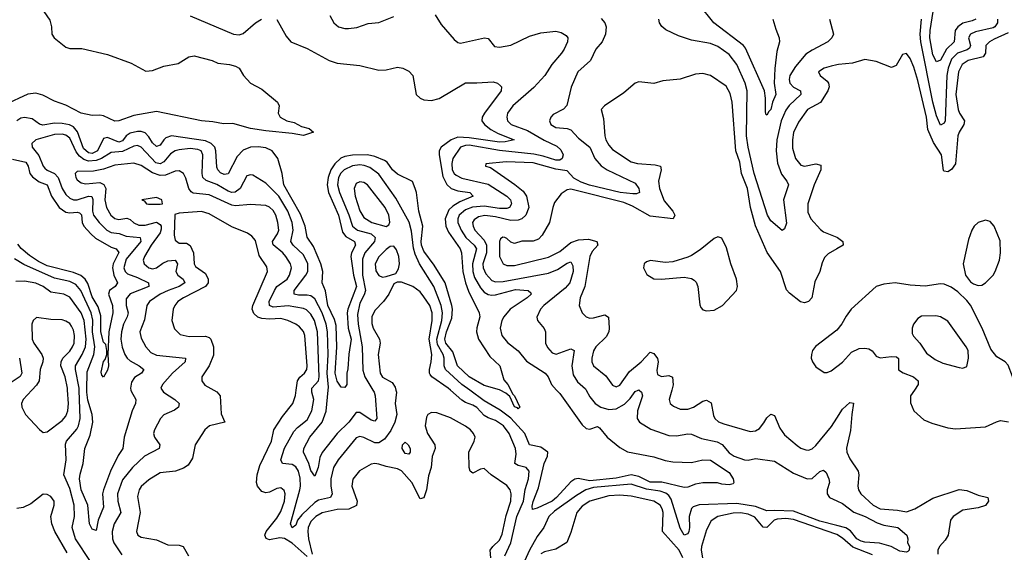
# Model space of a CAD drawing. Header units: inches. Extents: x 1552611 to 1694776, y 811966 to 917215.
# Tile 64 of 256: x 1575665 to 1580889, y 859139 to 861967. Entities that reach past the tile are written whole.
import ezdxf

# ---------------------------------------------------------------- set-up
doc = ezdxf.new("R2010")
doc.units = ezdxf.units.IN
doc.header["$MEASUREMENT"] = 0
for name, color, linetype in [('B5875', 7, 'Continuous'), ('B5876', 7, 'Continuous'), ('B5885', 7, 'Continuous'), ('B5886', 7, 'Continuous')]:
    doc.layers.add(name, color=color, linetype=linetype)

msp = doc.modelspace()

# ---------------------------------------------------------------- linework, layer by layer
at = {"layer": 'B5875', "color": 5}
for points, elevation in [([(1575729.5, 860000), (1575682.3, 859950), (1575674.3, 859930), (1575675.6, 859910), (1575696, 859870), (1575770, 859792), (1575790, 859774.4), (1575810, 859778.7), (1575890, 859839.8), (1575910, 859862.7), (1575920.3, 859890), (1575923, 859930), (1575918.7, 860000)], 880), ([(1576039.7, 859090), (1575959.9, 859210), (1575943.4, 859270), (1575955, 859330), (1575953.4, 859390), (1575930, 859477.2), (1575898.7, 859550), (1575912.1, 859630), (1575907.1, 859712.9), (1575913.4, 859730), (1575967.6, 859792.4), (1575976.7, 859810), (1575985.3, 859850), (1575980.2, 860000)], 860), ([(1576254.5, 860000), (1576255.3, 859995.3), (1576281.1, 859950), (1576279, 859930), (1576260.7, 859890), (1576219.1, 859750), (1576211.9, 859690), (1576186.3, 859653.7), (1576146.3, 859570), (1576108.8, 859470), (1576103.5, 859450), (1576110, 859379), (1576081.2, 859310), (1576070, 859255.1), (1576050, 859262), (1576034.2, 859290), (1576026, 859390), (1575990.7, 859470), (1575982.7, 859530), (1575985.3, 859554.7), (1576002, 859610), (1576010.4, 859690), (1576038.8, 859761.2), (1576052.7, 859830), (1576049.2, 859870.8), (1576026.9, 859946.9), (1576020.9, 859990), (1576021.1, 860000)], 840), ([(1576420.7, 860000), (1576427.2, 859990), (1576488.3, 859950), (1576510.1, 859930.1), (1576507.5, 859910), (1576486.7, 859893.3), (1576430.1, 859869.9), (1576412.6, 859850), (1576380.7, 859790), (1576374.2, 859770), (1576379.7, 859750), (1576408.2, 859710), (1576404, 859690), (1576327.3, 859650), (1576264.1, 859590), (1576210, 859523.7), (1576183.7, 859450), (1576185.9, 859410), (1576201.8, 859350), (1576166, 859290), (1576155.5, 859250), (1576157.8, 859210), (1576164.3, 859190), (1576205.9, 859125.9)], 860), ([(1576694.7, 860000), (1576711.1, 859991.1), (1576727.9, 859970), (1576733.9, 859873.9), (1576752.7, 859830), (1576671, 859810), (1576647.7, 859790), (1576594.9, 859710), (1576581.7, 859638.3), (1576558.1, 859601.9), (1576533.9, 859586.1), (1576490.7, 859569.3), (1576410, 859560.9), (1576350, 859523.2), (1576310, 859488.6), (1576298.3, 859470), (1576290, 859435.3), (1576304.6, 859350), (1576285.2, 859250), (1576292.4, 859230), (1576310, 859220.2), (1576390, 859204.6), (1576450, 859178.8), (1576510, 859177.3), (1576531.4, 859170), (1576560, 859120)], 880), ([(1577190, 859116.9), (1577110, 859187.9), (1577070, 859212.9), (1577044.7, 859215.3), (1576990, 859205.9), (1576972.3, 859212.3), (1576964.8, 859230), (1576971.9, 859250), (1577030, 859321.1), (1577050, 859356.1), (1577069.3, 859410), (1577072.7, 859450), (1577068.1, 859468.1), (1577050, 859481.4), (1577030, 859478), (1576990, 859458.2), (1576970, 859455), (1576950, 859462.2), (1576926.8, 859490), (1576921.6, 859510), (1576924.6, 859550), (1576939.4, 859600.6), (1577001.5, 859730), (1577013, 859790), (1577059.2, 859860.8), (1577113.7, 859930), (1577128.3, 859971.7), (1577132.1, 860000)], 880), ([(1577660.9, 860000), (1577663.6, 859990), (1577657.9, 859930), (1577666.1, 859870), (1577654.9, 859830), (1577633.5, 859786.5), (1577599.9, 859740.1), (1577570, 859720.9), (1577550, 859720.1), (1577490, 859749.3), (1577470, 859753.7), (1577450, 859747.1), (1577354.2, 859630), (1577330.1, 859590), (1577315.9, 859530), (1577314.8, 859490), (1577323.1, 859450), (1577314.7, 859430), (1577250, 859415.5), (1577230, 859403.8), (1577161.5, 859338.5), (1577139.5, 859310), (1577130, 859283), (1577110, 859269.2), (1577102, 859290), (1577151.2, 859470), (1577155.2, 859490), (1577153.5, 859533.5), (1577143.8, 859570), (1577130, 859593.6), (1577110, 859605.3), (1577059.7, 859610), (1577049.9, 859630), (1577070, 859692.9), (1577120.2, 859779.8), (1577138.7, 859801.3), (1577190, 859841.7), (1577215.3, 859890), (1577224.6, 859950), (1577215.3, 859990), (1577215.5, 860000)], 860), ([(1577538.9, 860000), (1577545, 859990), (1577550.6, 859970), (1577558.9, 859850), (1577550, 859835.4), (1577530, 859841), (1577470, 859882.3), (1577450, 859882.2), (1577410.6, 859830), (1577350.1, 859770), (1577270.1, 859669.9), (1577257.9, 859642.1), (1577248.8, 859590), (1577230, 859542.9), (1577210, 859572.8), (1577199.7, 859610), (1577171.5, 859670), (1577172.2, 859690), (1577204.7, 859750), (1577269.1, 859830), (1577291.6, 859888.4), (1577302.4, 860000)], 840), ([(1578238.8, 859121.2), (1578271.4, 859188.6), (1578302.9, 859330), (1578338.3, 859410), (1578347.2, 859472.8), (1578364.2, 859530), (1578369, 859570), (1578353, 859590), (1578310, 859600.5), (1578292.3, 859610), (1578299.7, 859660.3), (1578295, 859690), (1578261.8, 859770), (1578231.6, 859810), (1578190, 859839.7), (1578150, 859853.5), (1578130, 859865.6), (1578090, 859907.3), (1578070, 859920.9), (1578030, 859934.2), (1578010, 859946.1), (1577950.1, 860000)], 860), ([(1578513.5, 860000), (1578530, 859981.7), (1578650, 859815.3), (1578670, 859796.9), (1578690, 859792.7), (1578730, 859806.5), (1578740.7, 859800.7), (1578781.6, 859750), (1578850, 859696.2), (1578890, 859673.1), (1579030, 859646), (1579090, 859626.9), (1579130, 859620.2), (1579230, 859616.5), (1579290, 859630.2), (1579330, 859628.4), (1579430, 859562.4), (1579451.3, 859530), (1579454.9, 859510), (1579450, 859502.7), (1579430, 859497.6), (1579390, 859501.3), (1579368.3, 859508.3), (1579290, 859507.2), (1579250, 859500.7), (1579210, 859485.4), (1579190, 859483.9), (1579071.8, 859511.8), (1579010, 859512), (1578950, 859541.2), (1578910, 859550.3), (1578830, 859533.3), (1578690, 859519.5), (1578628.2, 859531.8), (1578610, 859527.3), (1578590, 859513), (1578514, 859430), (1578490, 859410.8), (1578410, 859372.8), (1578386.6, 859366.6), (1578384.4, 859384.4), (1578389.2, 859409.2), (1578417.8, 859482.2), (1578448.5, 859611.5), (1578466, 859650), (1578467.7, 859670), (1578430, 859697), (1578370.3, 859710.3), (1578345.1, 859770), (1578270.9, 859850.9), (1578213.5, 859893.5), (1578130, 859943.6), (1578052.5, 860000)], 840), ([(1578270.1, 860000), (1578280.3, 859980.3), (1578290, 859970.7), (1578319.1, 859910), (1578310, 859900.9), (1578306.7, 859906.7), (1578290, 859912.3), (1578266, 859966), (1578244.5, 859984.5), (1578213.5, 860000)], 820), ([(1578671.2, 860000), (1578690, 859964.9), (1578717.8, 859930), (1578749.2, 859910), (1578790, 859897.5), (1578830, 859900.4), (1578873.9, 859926.1), (1578903.9, 859956.1), (1578930, 859992.3), (1578946.2, 860000)], 860), ([(1578952.3, 860000), (1578964.9, 859990), (1578969.2, 859970), (1578943.1, 859890), (1578941.2, 859850), (1578953.7, 859830), (1579013.8, 859793.8), (1579110, 859760.1), (1579150, 859758), (1579210, 859768.7), (1579230, 859766.7), (1579283, 859743), (1579365.5, 859725.5), (1579391.9, 859711.9), (1579430, 859666.5), (1579455.5, 859650), (1579510, 859629.5), (1579530, 859628.8), (1579570, 859637.4), (1579670, 859622.6), (1579770, 859558.6), (1579842.8, 859530), (1579870, 859531.4), (1579910, 859567.7), (1579930, 859576), (1579943.5, 859563.5), (1579958.9, 859530), (1579962.6, 859510), (1579950.2, 859470), (1579948.6, 859450), (1579962, 859430), (1580000, 859411.9)], 860), ([(1579124.7, 860000), (1579111.6, 859950), (1579117, 859930), (1579134.8, 859914.8), (1579170, 859899.7), (1579210, 859899), (1579239.7, 859910), (1579290, 859942.4), (1579310, 859947.3), (1579333.2, 859933.2), (1579345.9, 859865.9), (1579354, 859850), (1579372.3, 859832.3), (1579400.5, 859820.5), (1579541.1, 859781.1), (1579570, 859785), (1579590, 859797.4), (1579614, 859826), (1579630, 859853.8), (1579650, 859873.1), (1579670, 859864.9), (1579698.9, 859798.9), (1579723.7, 859763.7), (1579790, 859705.4), (1579810, 859692), (1579836.8, 859683.2), (1579850, 859682.3), (1579870, 859689.2), (1579890, 859706.7), (1579973.1, 859806.9), (1580000, 859850.6)], 880), ([(1578164.6, 859110), (1578161.8, 859150), (1578175, 859170), (1578210, 859204), (1578225.4, 859234.6), (1578246.2, 859333.8), (1578271.1, 859410), (1578272.8, 859450), (1578266.9, 859470), (1578250, 859494.4), (1578166.3, 859550), (1578130, 859584.2), (1578110, 859581.3), (1578070, 859559.8), (1578055.1, 859570), (1578049.8, 859590), (1578048.1, 859670), (1578077, 859730), (1578080.9, 859750), (1578073.6, 859770), (1578056.9, 859790), (1578030, 859809.6), (1577950, 859852.8), (1577879, 859879), (1577850, 859880.9), (1577830, 859871), (1577822.5, 859857.5), (1577815.6, 859810), (1577829.2, 859770), (1577867.2, 859710), (1577868.7, 859690), (1577852.6, 859647.4), (1577847.7, 859590), (1577834.4, 859545.6), (1577823.3, 859470), (1577810, 859428.4), (1577790, 859422.8), (1577744.7, 859510), (1577690, 859571.3), (1577670, 859583.1), (1577610, 859594.4), (1577570, 859608), (1577550, 859611.2), (1577530, 859607.6), (1577467.5, 859572.5), (1577432.1, 859527.9), (1577426.6, 859490), (1577455.4, 859410), (1577451.5, 859388.5), (1577411.7, 859368.3), (1577350, 859365.8), (1577270, 859349.2), (1577236.4, 859330), (1577210, 859303), (1577195.2, 859270), (1577192.8, 859250), (1577197.1, 859210), (1577216.8, 859130)], 880), ([(1580000, 859280.9), (1579910, 859303.6), (1579770, 859357.2), (1579670, 859362), (1579630, 859358.5), (1579570, 859382.5), (1579470, 859398.9), (1579270, 859391.2), (1579238.8, 859381.2), (1579228.9, 859371.1), (1579217.7, 859330), (1579219.1, 859270), (1579215.4, 859250), (1579210, 859236.4), (1579190, 859229.8), (1579170, 859267.8), (1579121.5, 859421.5), (1579110, 859440.4), (1579093.1, 859453.1), (1579064, 859464), (1578990, 859474.4), (1578910, 859500.1), (1578710, 859483), (1578668.7, 859471.3), (1578618.8, 859441.2), (1578502, 859358), (1578472.3, 859330), (1578445.4, 859270), (1578410, 859222.6), (1578370, 859149.9), (1578315, 859030)], 860), ([(1575915.8, 859135.8), (1575851.8, 859250), (1575834.8, 859290), (1575829.7, 859330), (1575847.6, 859390), (1575847.6, 859410), (1575830, 859435.1), (1575810, 859445.6), (1575790, 859447.3), (1575723.2, 859396.8), (1575682.2, 859377.8), (1575650, 859372.2)], 880), ([(1579184.2, 859110), (1579164.9, 859150), (1579075.9, 859250), (1579078.6, 859350), (1579074.2, 859370), (1579062.9, 859390), (1579030, 859411), (1578910, 859437.7), (1578850, 859441.9), (1578790, 859438.2), (1578690, 859411), (1578650, 859385), (1578621.8, 859350), (1578590, 859243.7), (1578568.7, 859191.3), (1578510, 859156.5), (1578450, 859141.1), (1578430, 859130.6)], 880), ([(1580000, 859233), (1579995.7, 859235.7), (1579770, 859313.7), (1579730, 859318.4), (1579684.2, 859315.8), (1579667.7, 859310), (1579628.5, 859271.5), (1579610, 859272.7), (1579565.3, 859325.3), (1579530, 859342.1), (1579490, 859348.4), (1579450, 859347.7), (1579370, 859328.9), (1579334.3, 859305.7), (1579310, 859258.3), (1579282.5, 859170), (1579281.4, 859150), (1579288.4, 859110)], 880)]:
    msp.add_lwpolyline(points, dxfattribs=dict(at, elevation=elevation))
at = {"layer": 'B5875', "color": 5, "elevation": 860}
msp.add_lwpolyline([(1577730, 859661), (1577710, 859664.2), (1577694.2, 859690), (1577695.6, 859710), (1577710, 859723.6), (1577726.3, 859710), (1577737.1, 859690), (1577736.9, 859670)], close=True, dxfattribs=at)
at = {"layer": 'B5876', "color": 5}
for points, elevation in [([(1579660.9, 861970), (1579676.3, 861916.3), (1579695.6, 861870), (1579696.5, 861850), (1579682.3, 861797.7), (1579671.7, 861708.3), (1579668.9, 861630), (1579676.6, 861570), (1579658.6, 861530), (1579650, 861489.7), (1579639.9, 861480.1), (1579630, 861459.5), (1579624.8, 861464.8), (1579622.2, 861482.2), (1579623, 861550), (1579616.3, 861590), (1579515.5, 861815.5), (1579505, 861830), (1579347.5, 861950), (1579267.9, 862050)], 840), ([(1575792.5, 862010), (1575825.1, 861965.1), (1575834.1, 861930), (1575835.2, 861890), (1575847, 861870), (1575910, 861821.7), (1575930, 861814.6), (1575994.3, 861814.3), (1576130, 861782.8), (1576256.1, 861736.1), (1576333.1, 861693.1), (1576370, 861696.6), (1576430, 861720.5), (1576505.3, 861734.7), (1576562.5, 861770), (1576590, 861775), (1576685.2, 861750), (1576716.5, 861736.5), (1576778.8, 861730), (1576810, 861720.2), (1576828.8, 861710), (1576851.7, 861671.7), (1576890, 861630.4), (1576950, 861599.1), (1577032, 861530), (1577042, 861510), (1577036, 861470), (1577046.8, 861450), (1577082.8, 861430), (1577121.5, 861421.5), (1577160.4, 861400.4), (1577201, 861390), (1577224, 861370), (1577170, 861351.5), (1577110, 861363.2), (1576970, 861376.5), (1576889.6, 861390), (1576796, 861416), (1576746.5, 861413.5), (1576690, 861424.6), (1576630, 861429.9), (1576390, 861479), (1576270, 861458.2), (1576190, 861430.3), (1576170, 861427.7), (1576110, 861456.5), (1576090, 861460.6), (1576050, 861458.3), (1575990, 861471), (1575910, 861513.6), (1575850, 861535.4), (1575787, 861567), (1575750, 861576.8), (1575707.7, 861572.3), (1575585.1, 861514.9)], 780), ([(1577870, 861993.1), (1577901.9, 861941.9), (1577970, 861862), (1577990, 861846.4), (1578003.1, 861843.1), (1578131.3, 861871.3), (1578150, 861866.7), (1578184.4, 861824.4), (1578210, 861821.1), (1578270, 861832.4), (1578370, 861879.8), (1578430, 861898), (1578510, 861906.7), (1578538.6, 861898.6), (1578563.8, 861883.8), (1578573.4, 861870), (1578570.9, 861850), (1578554.3, 861810), (1578540.1, 861790), (1578488.7, 861730), (1578452, 861670), (1578392.6, 861607.4), (1578281.4, 861510), (1578254, 861470), (1578248.8, 861450), (1578253.9, 861430), (1578272.2, 861410), (1578359.1, 861379.1), (1578447.2, 861327.2), (1578515.1, 861295.1), (1578535.8, 861275.8), (1578548.7, 861250), (1578543.3, 861230), (1578530, 861221.5), (1578510, 861221.2), (1578442.7, 861242.7), (1578393.1, 861253.1), (1578210, 861273.2), (1578050, 861300.8), (1578030, 861299.9), (1578003.6, 861290), (1577962.8, 861230), (1577957.1, 861202.9), (1577959.9, 861170), (1577970, 861150.2), (1577981.3, 861141.3), (1578010, 861126.4), (1578150, 861093.8), (1578249.5, 861030), (1578268.4, 861010), (1578275, 860990), (1578264.5, 860970), (1578250, 860964.7), (1578210, 860965.1), (1578130, 860976.2), (1578068.1, 860971.9), (1578030, 860958.1), (1577997.2, 860930), (1577989.3, 860910), (1577990.4, 860890), (1578007.3, 860850), (1578032.7, 860810), (1578076.4, 860770), (1578089.3, 860750), (1578066.9, 860670), (1578069.1, 860630), (1578078.2, 860598.2), (1578110, 860542.8), (1578130, 860521), (1578150, 860508.1), (1578170, 860503.8), (1578190, 860505.5), (1578294.8, 860534.8), (1578362, 860530), (1578377.2, 860517.2), (1578379.2, 860510), (1578357.1, 860490), (1578267.5, 860430), (1578233.5, 860390), (1578222.8, 860370), (1578214.2, 860330), (1578223.8, 860290), (1578252.8, 860252.8), (1578310, 860209), (1578354.7, 860154.7), (1578453, 860090), (1578469.3, 860070), (1578486.5, 860030), (1578513.5, 860000)], 840), ([(1576570, 861988.2), (1576798.8, 861890), (1576830, 861887.1), (1576850, 861894.4), (1576916.8, 861950), (1576948.2, 861970)], 820), ([(1577030, 861968.8), (1577079.2, 861879.2), (1577104.2, 861850), (1577190, 861813.7), (1577306.7, 861750), (1577350, 861736.6), (1577470, 861723.6), (1577570, 861699.7), (1577610, 861700.2), (1577670, 861715.5), (1577697.3, 861710), (1577730, 861693.1), (1577750, 861670.3), (1577769.3, 861570), (1577789.2, 861550), (1577810, 861541.3), (1577850, 861538.2), (1577890, 861549.1), (1578030, 861632.8), (1578090, 861631.3), (1578177, 861637), (1578200.7, 861630), (1578215.8, 861615.8), (1578220.5, 861610), (1578220.3, 861590), (1578131.4, 861470), (1578119.4, 861450), (1578117.7, 861430), (1578131.6, 861410), (1578164.7, 861384.7), (1578203.4, 861363.4), (1578288.2, 861330), (1578241.1, 861318.9), (1578210, 861317.6), (1578050, 861339.7), (1577990, 861342.6), (1577954.3, 861330), (1577900.8, 861290), (1577890.5, 861270), (1577890.4, 861250), (1577910, 861134.3), (1577931.6, 861091.6), (1577953.4, 861070), (1577990, 861059), (1578052.9, 861050), (1578071.6, 861030), (1578000.2, 860999.8), (1577963, 860977), (1577942.1, 860957.9), (1577922.5, 860910), (1577925.3, 860870), (1577939.7, 860839.7), (1578001.4, 860750), (1578009.7, 860730), (1578016.8, 860630), (1578029.5, 860569.5), (1578045.9, 860525.9), (1578103.5, 860410), (1578106.6, 860390), (1578089.6, 860330.4), (1578088.4, 860310), (1578100.1, 860270), (1578158.6, 860178.6), (1578211.8, 860130), (1578234.1, 860054.1), (1578254.6, 860030), (1578270.1, 860000)], 820), ([(1577311, 861990), (1577331, 861950), (1577356, 861930), (1577390, 861920.4), (1577410, 861920.4), (1577454.1, 861925.9), (1577513.9, 861946.1), (1577570, 861952), (1577650, 861984.9)], 840), ([(1578750, 861973.4), (1578770.2, 861950.2), (1578776.9, 861930), (1578772.4, 861890), (1578755.8, 861850), (1578721.1, 861810), (1578694.4, 861750), (1578626.5, 861690), (1578591.3, 861608.7), (1578568.1, 861511.9), (1578550, 861491.6), (1578495.8, 861464.2), (1578482.3, 861450), (1578475.5, 861430), (1578483.9, 861410), (1578510, 861394.4), (1578570.2, 861390.2), (1578590, 861383.1), (1578630, 861337.6), (1578690, 861290.3), (1578716.1, 861230), (1578750.5, 861190.5), (1578781.8, 861170), (1578930, 861098.4), (1578950, 861070.4), (1578953.1, 861050), (1578937.1, 861042.9), (1578917.4, 861042.6), (1578851.8, 861050), (1578688.7, 861088.7), (1578644.2, 861104.2), (1578605.4, 861125.4), (1578570, 861164.8), (1578510, 861172.7), (1578390, 861207.4), (1578246.7, 861213.3), (1578138, 861202), (1578136, 861190), (1578162.4, 861182.4), (1578292.1, 861092.1), (1578336.4, 861056.4), (1578353.5, 861030), (1578365.9, 860970), (1578351, 860929), (1578330, 860910.4), (1578310, 860902.2), (1578270, 860900.4), (1578190, 860920.9), (1578132.8, 860927.2), (1578099.3, 860920.7), (1578075.5, 860904.5), (1578068.3, 860890), (1578070.1, 860870), (1578079.7, 860850), (1578130, 860797), (1578142.6, 860770), (1578141.4, 860730), (1578122.2, 860670), (1578123.2, 860650), (1578137.5, 860617.5), (1578170, 860582.7), (1578190, 860575.9), (1578230, 860577.8), (1578470, 860621.1), (1578518.8, 860641.2), (1578570, 860674.6), (1578590, 860680.8), (1578600, 860660), (1578601.5, 860630), (1578584, 860570), (1578559.1, 860540.9), (1578445.6, 860450), (1578428.8, 860430), (1578408.4, 860388.4), (1578412.9, 860370), (1578448.1, 860328.1), (1578454.3, 860310), (1578455.5, 860250), (1578466.2, 860226.2), (1578490, 860198.9), (1578511, 860191), (1578590, 860218.7), (1578606.3, 860210), (1578594.7, 860130), (1578601.1, 860081.1), (1578624.8, 860044.8), (1578667.3, 860007.3), (1578671.2, 860000)], 860), ([(1579962.4, 861970), (1579983.1, 861890), (1579974.9, 861870), (1579953.8, 861850), (1579870, 861806.2), (1579836.6, 861783.4), (1579781, 861719), (1579751.5, 861670), (1579747, 861650), (1579750.7, 861630), (1579770, 861609.6), (1579808, 861590), (1579809.4, 861570), (1579747.9, 861512.1), (1579730, 861487.2), (1579706.2, 861430), (1579681.8, 861330), (1579678.1, 861270), (1579685.5, 861205.5), (1579707.4, 861147.4), (1579735.9, 861110), (1579744.7, 861090), (1579718, 861010), (1579732.8, 860887.2), (1579723.8, 860856.2), (1579710, 860847.6), (1579650, 860898.8), (1579632.5, 860930), (1579561.8, 861150), (1579529.5, 861290), (1579521.9, 861350), (1579524.1, 861590), (1579514.7, 861630), (1579470, 861729.8), (1579430, 861782.9), (1579370, 861825.7), (1579330, 861840.3), (1579230, 861858.2), (1579160.7, 861880.7), (1579094.2, 861914.2), (1579071.8, 861931.8), (1579060.5, 861950), (1579056.4, 861970)], 860), ([(1580000, 860750.4), (1579955.6, 860724.4), (1579935.8, 860704.2), (1579923, 860677), (1579910, 860629.6), (1579884.8, 860575.2), (1579867.5, 860490), (1579850, 860470.8), (1579830, 860463.6), (1579808.5, 860468.5), (1579750, 860514.9), (1579733.5, 860533.5), (1579701.5, 860630), (1579631.4, 860731.4), (1579570, 860872.7), (1579542.2, 860970), (1579527, 861070), (1579495, 861150), (1579485.5, 861210), (1579465.1, 861270), (1579445.1, 861530), (1579435.5, 861575.5), (1579413.7, 861613.7), (1579330, 861670.9), (1579290, 861680.9), (1579250, 861677.3), (1579170, 861652), (1579077.8, 861642.3), (1579030, 861627.8), (1578950, 861637), (1578930, 861629.5), (1578870, 861579.7), (1578767.7, 861510), (1578750.8, 861490), (1578762.5, 861442.5), (1578769.4, 861350.6), (1578774.8, 861330), (1578790, 861300.7), (1578810, 861278.5), (1578910, 861212.1), (1578943.5, 861203.5), (1579036.6, 861196.6), (1579064.2, 861190), (1579068.1, 861170), (1579055.1, 861110), (1579060.1, 861070), (1579085.3, 861005.3), (1579130.2, 860950), (1579140.7, 860930), (1579131.7, 860910), (1579010, 860924.5), (1578916.4, 860976.4), (1578870, 860995.9), (1578610, 861062.5), (1578590, 861066.6), (1578570, 861064.4), (1578537.7, 861042.3), (1578503.1, 860996.9), (1578493, 860970), (1578475.4, 860890), (1578437.6, 860822.4), (1578418, 860802), (1578390, 860791.1), (1578329.6, 860790.4), (1578290, 860778.2), (1578270, 860786.6), (1578250, 860805.7), (1578239.3, 860810), (1578227.8, 860812.2), (1578216.5, 860803.5), (1578211.2, 860788.8), (1578211.1, 860710), (1578229.3, 860670), (1578250, 860661.9), (1578290, 860662.7), (1578470, 860705.9), (1578530, 860736.8), (1578590, 860783.3), (1578630, 860798.1), (1578682.6, 860802.6), (1578728, 860790), (1578731.8, 860770), (1578703.3, 860736.7), (1578690.1, 860710), (1578663.3, 860550), (1578639.5, 860490), (1578633.6, 860450), (1578650, 860410.5), (1578670, 860388.9), (1578690, 860382.8), (1578710, 860384), (1578770, 860400.2), (1578788.5, 860388.5), (1578793.4, 860330), (1578790.6, 860310), (1578776, 860284), (1578721.5, 860230), (1578709.3, 860209.3), (1578699.8, 860170), (1578701.2, 860150), (1578709.6, 860129.6), (1578775.3, 860075.3), (1578810, 860026.3), (1578830, 860017.3), (1578850, 860026), (1578901.1, 860098.9), (1578962.1, 860150), (1579010, 860202.3), (1579030, 860194.5), (1579048.6, 860168.6), (1579053, 860150), (1579045.3, 860105.3), (1579050, 860082.4), (1579070, 860073.1), (1579110, 860077.7), (1579128.4, 860068.4), (1579132.1, 860027.9), (1579124.7, 860000)], 880), ([(1580000, 861727), (1579970, 861720.5), (1579932.7, 861710), (1579903.1, 861690), (1579911.7, 861670), (1579950, 861641.6), (1579957.2, 861630), (1579960.9, 861610), (1579953.4, 861590), (1579913.2, 861526.8), (1579845.9, 861490), (1579797.6, 861422.4), (1579771.6, 861368.4), (1579765, 861330), (1579765.1, 861285.1), (1579781.9, 861230), (1579810, 861195.2), (1579830, 861188.9), (1579890, 861201.5), (1579915, 861195), (1579915, 861170), (1579881, 861090), (1579846.8, 860990), (1579846, 860946), (1579862.3, 860910), (1579913.2, 860853.2), (1579930, 860840.5), (1580000, 860811.9)], 880), ([(1578213.5, 860000), (1578210, 860001.7), (1578130, 860024.1), (1578049.9, 860070), (1577987.8, 860130), (1577963.6, 860203.6), (1577925.4, 860250), (1577920.1, 860270), (1577929, 860310), (1577957.1, 860382.9), (1577961.2, 860430), (1577957.9, 860450), (1577922.9, 860570), (1577864.3, 860664.3), (1577810, 860738.5), (1577796.2, 860770), (1577794.6, 860790), (1577804.7, 860870), (1577783, 860950), (1577770.6, 861050), (1577763.7, 861070), (1577748.6, 861108.6), (1577670, 861146.4), (1577642.5, 861170), (1577615, 861210), (1577599.8, 861219.8), (1577550, 861240.6), (1577510, 861249.4), (1577430, 861247.3), (1577390, 861241.3), (1577368.2, 861231.8), (1577337.5, 861202.5), (1577315.6, 861170), (1577300.7, 861130), (1577296.9, 861090), (1577303.8, 861050), (1577357.2, 860930), (1577378.3, 860838.3), (1577395.4, 860815.4), (1577442, 860790), (1577446.1, 860770), (1577424.7, 860730), (1577421.7, 860710), (1577436.4, 860610), (1577451.9, 860550), (1577406.3, 860430), (1577403, 860410), (1577407.9, 860330), (1577423.7, 860270), (1577411, 860191), (1577406.3, 860113.7), (1577400.1, 860090), (1577400.2, 860030), (1577390, 860014), (1577370, 860015.3), (1577350, 860047.7), (1577338.6, 860090), (1577348.2, 860228.2), (1577343.8, 860343.8), (1577334.6, 860374.6), (1577300.3, 860450), (1577287.2, 860527.2), (1577269.9, 860570), (1577272.5, 860630), (1577263, 860670), (1577223.6, 860763.6), (1577190, 860813.1), (1577178.9, 860870), (1577154.7, 860934.7), (1577066.8, 861090), (1577057, 861150), (1577035, 861230), (1577003.5, 861270), (1576970, 861286), (1576930, 861292.6), (1576890, 861289.7), (1576850, 861274.9), (1576818.6, 861241.4), (1576770.4, 861149.6), (1576750, 861145), (1576730, 861154.2), (1576715.6, 861170), (1576710, 861184), (1576706.1, 861270), (1576699.5, 861290), (1576680.9, 861310), (1576650, 861323.9), (1576470, 861350.8), (1576440.9, 861339.1), (1576429.3, 861330), (1576410, 861301.7), (1576390, 861294.6), (1576370, 861312.6), (1576350, 861345.9), (1576330, 861367.2), (1576310, 861374.4), (1576290, 861374.3), (1576250, 861364.9), (1576230.5, 861350), (1576210, 861324), (1576190, 861317.7), (1576130, 861342.1), (1576110, 861336.4), (1576076.9, 861270), (1576050, 861257.3), (1576030, 861260.7), (1576003.8, 861283.8), (1575972, 861372), (1575950, 861397.5), (1575928.2, 861408.2), (1575890, 861416.4), (1575850, 861417), (1575787.8, 861407.8), (1575770, 861412.1), (1575730, 861440.1), (1575690, 861447.1), (1575670, 861443.9), (1575649.4, 861430.6)], 820), ([(1577302.4, 860000), (1577304, 860016), (1577296.7, 860090), (1577301.1, 860190), (1577298.4, 860310), (1577291, 860350), (1577270.2, 860410), (1577230, 860485.4), (1577210, 860500.1), (1577190, 860505.1), (1577144.4, 860504.4), (1577120.9, 860510), (1577121.5, 860530), (1577183.7, 860610), (1577193.6, 860630), (1577193.6, 860670), (1577170, 860717.8), (1577116, 860770), (1577104.2, 860790), (1577115.4, 860850), (1577110.9, 860890), (1577088, 860950), (1577040.1, 861030), (1576970, 861099.1), (1576902.3, 861142.3), (1576890, 861144), (1576870, 861137.4), (1576834.7, 861070), (1576808.1, 861051.9), (1576790, 861049.9), (1576770, 861055.9), (1576710, 861091.5), (1576654.1, 861114.1), (1576636.7, 861130), (1576632.8, 861150), (1576636.7, 861250), (1576627.8, 861270), (1576610, 861278.3), (1576570, 861283), (1576510, 861277), (1576490, 861270.8), (1576465, 861255), (1576430, 861211.9), (1576410, 861201.4), (1576387.7, 861207.7), (1576310, 861290.4), (1576290, 861298.9), (1576270, 861294.9), (1576210, 861266.5), (1576150, 861262.3), (1576097.9, 861230), (1576070, 861218.9), (1576030, 861216.4), (1576005.3, 861225.3), (1575982.5, 861242.5), (1575965, 861265), (1575930, 861338), (1575910, 861353.9), (1575890, 861359.8), (1575850, 861358.3), (1575750.1, 861329.9), (1575728.2, 861310), (1575731.1, 861290), (1575766.5, 861246.5), (1575789.6, 861190), (1575798.8, 861178.8), (1575810, 861168.3), (1575850, 861150.5), (1575868.9, 861130), (1575890.1, 861070), (1575910, 861038.5), (1575930, 861019.3), (1575950, 861010.1), (1575970, 861010.1), (1576030, 861031), (1576047.9, 861027.9), (1576052.8, 861012.8), (1576050.4, 860950.4), (1576057, 860930), (1576085.5, 860890), (1576126.3, 860850), (1576150, 860836.9), (1576191.7, 860831.7), (1576230, 860817.2), (1576304.4, 860810), (1576308.2, 860790), (1576230, 860695.7), (1576218.1, 860650), (1576223.6, 860630), (1576237, 860617), (1576290, 860598.4), (1576347.3, 860570), (1576350.2, 860550.2), (1576250, 860511.8), (1576230, 860485.1), (1576229.3, 860450), (1576239.9, 860410), (1576235.7, 860390), (1576215.5, 860350), (1576204.6, 860310), (1576202.2, 860270), (1576208.8, 860228.8), (1576222.6, 860190), (1576235.4, 860170), (1576250, 860156.2), (1576298.8, 860130), (1576323.6, 860110), (1576311.7, 860090), (1576273.3, 860066.7), (1576257.3, 860042.7), (1576252.7, 860010), (1576254.5, 860000)], 840), ([(1575626.1, 861226.1), (1575696.8, 861210), (1575709.1, 861190), (1575718.5, 861150), (1575732.8, 861132.8), (1575767.1, 861107.1), (1575810, 861089.5), (1575832.9, 861030), (1575873.8, 860970), (1575910, 860945), (1575930, 860941.9), (1575970, 860946), (1575982.5, 860942.5), (1575991.9, 860931.9), (1575995.5, 860890), (1576005.1, 860870), (1576041.8, 860830), (1576067.6, 860807.6), (1576150, 860759.2), (1576176.1, 860750), (1576190, 860731.8), (1576161.4, 860670), (1576157.9, 860650), (1576164.3, 860610), (1576183.4, 860570), (1576171, 860550), (1576141.5, 860530), (1576135.7, 860510), (1576156.6, 860450), (1576159.3, 860410), (1576137.3, 860310), (1576131.6, 860190), (1576135.9, 860130), (1576130, 860106.6), (1576110, 860068.7), (1576100.5, 860080.5), (1576096.2, 860096.2), (1576110, 860153), (1576117.8, 860162.2), (1576127.4, 860190), (1576127, 860210), (1576121.8, 860241.8), (1576110, 860255.1), (1576094.7, 860310), (1576095.4, 860395.4), (1576081.7, 860441.7), (1576050, 860495), (1576026.4, 860566.4), (1576011.7, 860590), (1575988.3, 860608.3), (1575950, 860625.1), (1575810, 860660.9), (1575763.7, 860683.7), (1575715.9, 860715.9), (1575673.1, 860753.1), (1575655.2, 860775.2)], 820), ([(1577215.5, 860000), (1577215.7, 860010), (1577249.9, 860050), (1577254.5, 860070), (1577245.2, 860310), (1577229.6, 860370), (1577210, 860404.4), (1577186.5, 860426.5), (1577170, 860434.3), (1577090, 860448.1), (1577010, 860441.3), (1576990.4, 860450.4), (1576987.9, 860470), (1577016.8, 860530), (1577030, 860550.1), (1577083.1, 860590), (1577096.9, 860610), (1577107.3, 860650), (1577102, 860670), (1577077.7, 860710), (1577061.4, 860730), (1577010, 860771.6), (1577005.5, 860790), (1577031.9, 860830), (1577039.2, 860850), (1577035.2, 860890), (1577023.7, 860930), (1577010, 860953.7), (1576990, 860971.9), (1576970, 860980.6), (1576890, 860985.7), (1576810, 860979.5), (1576790, 860982.1), (1576670, 861036.7), (1576586, 861046), (1576573.7, 861053.7), (1576561.7, 861070), (1576546.1, 861126.1), (1576534.2, 861150), (1576510, 861164.2), (1576490, 861163.2), (1576437.8, 861142.2), (1576410, 861140.4), (1576370, 861154.7), (1576310, 861192.7), (1576270, 861204.8), (1576170, 861194.5), (1576110, 861173.8), (1576057, 861163.1), (1575970, 861160.4), (1575959.6, 861150), (1575961.8, 861130), (1575970, 861116), (1575990, 861100.5), (1576016.2, 861096.2), (1576090, 861103.4), (1576111.9, 861091.9), (1576121.8, 861070), (1576116.3, 861010), (1576124.4, 860970), (1576148.4, 860930), (1576170, 860912.4), (1576190, 860907), (1576232.5, 860912.5), (1576250, 860906.5), (1576270, 860887.7), (1576296, 860876), (1576330, 860876.8), (1576390, 860892.3), (1576410, 860880.5), (1576415.6, 860870), (1576415.7, 860855.7), (1576410, 860835.9), (1576362.3, 860770), (1576327.3, 860710), (1576320.5, 860690), (1576324.7, 860670), (1576350, 860650.2), (1576370, 860644), (1576390, 860649.6), (1576424.9, 860675.1), (1576450, 860687.3), (1576489.5, 860689.5), (1576502.5, 860670), (1576492.9, 860630), (1576504, 860610), (1576532.5, 860590), (1576540.9, 860570), (1576510.2, 860550), (1576451.7, 860530), (1576409.5, 860510), (1576352.6, 860470), (1576339, 860450), (1576326.1, 860373.9), (1576303, 860310), (1576310, 860276.4), (1576333.7, 860230), (1576360.7, 860200.7), (1576390, 860185.5), (1576544.9, 860170), (1576543.2, 860150), (1576475.4, 860090), (1576422.9, 860030), (1576414.2, 860010), (1576420.7, 860000)], 860), ([(1578052.5, 860000), (1578010, 860030.9), (1577924, 860110), (1577917.3, 860130), (1577917.8, 860170), (1577912.2, 860190), (1577882.4, 860242.4), (1577877.9, 860270), (1577904.4, 860370), (1577907.5, 860410), (1577901, 860450), (1577861.6, 860550), (1577786.7, 860670), (1577762.7, 860722.7), (1577753.8, 860753.8), (1577744.6, 860844.6), (1577732.1, 860892.1), (1577660.3, 861020.3), (1577570, 861147.3), (1577522.2, 861182.2), (1577492.9, 861192.9), (1577470, 861195.7), (1577430, 861191.5), (1577387, 861170), (1577368.1, 861151.9), (1577356.3, 861130), (1577351, 861090), (1577361.6, 861050), (1577411.3, 860931.3), (1577430.8, 860870.8), (1577457.7, 860850), (1577529.3, 860829.3), (1577551.3, 860810), (1577547.8, 860790), (1577496.5, 860730), (1577484.1, 860695.9), (1577483.6, 860610), (1577499.8, 860530), (1577493.4, 860506.6), (1577470, 860461.2), (1577457.4, 860402.6), (1577461.6, 860350), (1577482, 860230), (1577485.7, 860105.7), (1577496.7, 860070), (1577538.9, 860000)], 840), ([(1577132.1, 860000), (1577138.7, 860050), (1577151.4, 860068.6), (1577175.7, 860090), (1577187.8, 860110), (1577190.7, 860130), (1577177.8, 860290), (1577170, 860311.7), (1577150, 860336.8), (1577130, 860351.1), (1577087.1, 860370), (1577050, 860380.4), (1576990, 860377.4), (1576950, 860380.6), (1576928.3, 860388.3), (1576906.4, 860406.4), (1576899, 860430), (1576902.2, 860450), (1576979.1, 860630), (1576975.4, 860655.4), (1576935.6, 860715.6), (1576915.2, 860795.2), (1576897.3, 860817.3), (1576873.1, 860833.1), (1576790, 860868.2), (1576670, 860936.8), (1576630, 860948.4), (1576510, 860940.5), (1576487.6, 860932.4), (1576483.8, 860823.8), (1576490, 860797), (1576510, 860780.5), (1576550, 860780.1), (1576570, 860768.7), (1576587.1, 860730), (1576590.7, 860670), (1576596.7, 860656.7), (1576650, 860618.7), (1576664.9, 860590), (1576664, 860570), (1576650.3, 860549.7), (1576533.4, 860490), (1576504.3, 860470), (1576487.2, 860450), (1576478.3, 860430), (1576471.9, 860370), (1576485.9, 860325.9), (1576515.8, 860295.8), (1576564.4, 860284.4), (1576650, 860287.6), (1576670, 860280.1), (1576678.4, 860270), (1576692.8, 860230), (1576693.3, 860186.7), (1576670.6, 860129.4), (1576631.4, 860070), (1576630.3, 860050), (1576646.2, 860026.2), (1576694.7, 860000)], 880), ([(1576021.1, 860000), (1576023.1, 860096.9), (1576057.2, 860190), (1576063.4, 860230), (1576051.6, 860310), (1576052, 860372), (1576044.1, 860410), (1575989.9, 860530), (1575962, 860562), (1575930, 860576.6), (1575850, 860594.6), (1575686.5, 860666.5), (1575636.6, 860696.6)], 840), ([(1575980.2, 860000), (1575979.8, 860010), (1575960.4, 860110), (1575960.5, 860130), (1575997, 860190), (1576013.9, 860230), (1576016.5, 860270), (1576006.9, 860370), (1575990, 860411.4), (1575930, 860493.1), (1575898.7, 860510), (1575830, 860521.3), (1575788.9, 860550), (1575750, 860567.8), (1575690, 860578.7), (1575643.8, 860576.2)], 860), ([(1577950.1, 860000), (1577939, 860010), (1577852.1, 860070), (1577842.6, 860082.6), (1577838.5, 860090), (1577838.9, 860110), (1577848.8, 860151.2), (1577850.9, 860189.1), (1577837.9, 860270), (1577853.1, 860370), (1577853.5, 860410), (1577840.7, 860450), (1577810, 860496.5), (1577790, 860522.2), (1577750, 860549.7), (1577690, 860573.2), (1577667.1, 860572.9), (1577650, 860564), (1577623.9, 860510), (1577594.6, 860470), (1577550, 860422.5), (1577534.1, 860390), (1577533.5, 860353.5), (1577540.5, 860330), (1577574.8, 860270), (1577577.3, 860250), (1577566, 860190), (1577577.4, 860090), (1577589.7, 860069.7), (1577641.1, 860041.1), (1577656.5, 860016.5), (1577660.9, 860000)], 860), ([(1575918.7, 860000), (1575918.1, 860010), (1575905.7, 860070), (1575882.9, 860130), (1575884.3, 860150), (1575894.2, 860170), (1575930, 860207.1), (1575945.2, 860230), (1575953.2, 860250), (1575955.2, 860290), (1575950, 860318.7), (1575940.1, 860340.1), (1575930, 860354.2), (1575910, 860366.6), (1575890, 860373.7), (1575830, 860375.9), (1575753.7, 860386.3), (1575735.8, 860370), (1575729.2, 860350.8), (1575731.1, 860270), (1575739.3, 860250), (1575782.2, 860190), (1575788.6, 860170), (1575787.8, 860150), (1575773.2, 860110), (1575767.5, 860050), (1575754, 860026), (1575729.5, 860000)], 880), ([(1580000, 860318.1), (1579888.4, 860231.6), (1579872.2, 860210), (1579865.7, 860190), (1579865.3, 860170), (1579872.2, 860150), (1579890, 860124.4), (1579933.7, 860093.7), (1579950, 860093.4), (1579970, 860102.3), (1580000, 860125.3)], 920), ([(1575663.2, 860170), (1575675.7, 860090), (1575667.1, 860072.9), (1575618.8, 860041.2)], 860), ([(1578946.2, 860000), (1578950, 860001.8), (1578952.3, 860000)], 860)]:
    msp.add_lwpolyline(points, dxfattribs=dict(at, elevation=elevation))
for points, elevation in [([(1577470, 861107), (1577450, 861096.8), (1577440.1, 861070), (1577444.7, 861030), (1577470, 860952.7), (1577490, 860916.8), (1577532.9, 860890), (1577610, 860869.3), (1577622.9, 860877.1), (1577628, 860892), (1577622.7, 860930), (1577603.6, 860970), (1577510, 861089.8), (1577490, 861102.6)], 860), ([(1576390, 861022.9), (1576312, 861010), (1576324.9, 861004.9), (1576338, 860990), (1576347.7, 860987.7), (1576410, 860987.4), (1576422, 860990), (1576419.3, 861010)], 880), ([(1579370, 860814.5), (1579350, 860805.1), (1579275.3, 860744.7), (1579230, 860714.8), (1579210, 860706.6), (1579130, 860681.1), (1579090, 860678), (1579012.2, 860687.8), (1578990, 860680.9), (1578979.1, 860670), (1578975.5, 860650), (1578993.4, 860613.4), (1579030, 860590.4), (1579070, 860588.9), (1579190, 860599.5), (1579230, 860592.4), (1579243.8, 860583.8), (1579253.5, 860573.5), (1579262.8, 860550), (1579273.4, 860453.4), (1579279, 860439), (1579290, 860427), (1579310, 860420.9), (1579350, 860425.5), (1579393.3, 860450), (1579468.2, 860530), (1579474.4, 860550), (1579468, 860590), (1579438.2, 860670), (1579415.8, 860755.8), (1579390, 860806.6)], 920), ([(1577650, 860765.3), (1577630, 860763.5), (1577610, 860747.1), (1577570, 860707.7), (1577550.6, 860670), (1577554.5, 860634.5), (1577570, 860609.2), (1577590, 860600.8), (1577610, 860603.1), (1577660.5, 860619.5), (1577675, 860645), (1577679.2, 860670), (1577675.8, 860710), (1577664.4, 860744.4)], 860)]:
    msp.add_lwpolyline(points, close=True, dxfattribs=dict(at, elevation=elevation))
at = {"layer": 'B5885', "color": 5}
for points, elevation in [([(1580412.6, 860000), (1580392.3, 859970), (1580392.4, 859932.4), (1580408.7, 859890), (1580462.3, 859842.3), (1580504.1, 859824.1), (1580590, 859799.8), (1580630, 859794.2), (1580790, 859804.7), (1580847.3, 859832.7), (1580870, 859839), (1580911.3, 859831.3)], 920), ([(1580000, 859850.6), (1580030, 859899.3), (1580070, 859934), (1580090, 859931.3), (1580079.7, 859870), (1580073.3, 859786.7), (1580051.9, 859691.9), (1580053.5, 859670), (1580070, 859634.9), (1580114, 859570), (1580117.8, 859550), (1580112.7, 859490), (1580116.3, 859470), (1580127.5, 859450), (1580192.7, 859390), (1580230, 859369.2), (1580322.8, 859362.8), (1580370, 859354.2), (1580415.1, 859370), (1580510, 859426.5), (1580650, 859472.7), (1580690, 859467.2), (1580750, 859442), (1580802, 859430), (1580804.9, 859410), (1580790, 859387.9), (1580750, 859374.8), (1580670, 859362.5), (1580617.8, 859330), (1580604.1, 859310), (1580591.1, 859230), (1580576.2, 859203.8), (1580545.6, 859170), (1580536.8, 859150), (1580535.9, 859130)], 880), ([(1580000, 859411.9), (1580030, 859397.6), (1580091.4, 859351.5), (1580151.9, 859330), (1580215.4, 859295.4), (1580250, 859283), (1580323.8, 859270), (1580373, 859230), (1580378, 859210), (1580376.3, 859190), (1580385.5, 859170), (1580384, 859150), (1580377, 859143), (1580370, 859139.5), (1580335.3, 859144.7), (1580289.1, 859169.1), (1580226.9, 859186.9), (1580150, 859193.1), (1580130, 859198.8), (1580107.2, 859210), (1580072.9, 859252.9), (1580048.6, 859268.6), (1580000, 859280.9)], 860), ([(1580190, 859124.9), (1580086, 859166), (1580030, 859214.4), (1580000, 859233)], 880)]:
    msp.add_lwpolyline(points, dxfattribs=dict(at, elevation=elevation))
at = {"layer": 'B5886', "color": 5}
for points, elevation in [([(1580737.8, 861970), (1580719.2, 861960.8), (1580670, 861947.9), (1580642.5, 861930), (1580628.1, 861910), (1580622.5, 861850), (1580583.3, 861810), (1580550, 861752.9), (1580530, 861743.7), (1580510, 861781.4), (1580495, 861870), (1580495.3, 861910), (1580511.1, 862011.1)], 840), ([(1580852.5, 861970), (1580852.6, 861950), (1580839.7, 861930), (1580830, 861923.4), (1580736.9, 861903.1), (1580709.2, 861890.8), (1580700.3, 861870), (1580710.1, 861830), (1580704.4, 861815.6), (1580693, 861807), (1580640.7, 861790), (1580610, 861756.9), (1580590.9, 861710), (1580584.3, 861670), (1580574.8, 861430), (1580570, 861416.9), (1580550, 861407.4), (1580530, 861456.1), (1580510, 861528.6), (1580446.2, 861850), (1580442.7, 861890), (1580449.9, 861970)], 860), ([(1580910, 861897.3), (1580835.6, 861864.4), (1580810.4, 861849.6), (1580792.1, 861830), (1580788.8, 861790), (1580777.5, 861770), (1580697.2, 861750), (1580665.6, 861730), (1580647, 861690), (1580632.7, 861570), (1580644.3, 861490), (1580651, 861470), (1580677.4, 861430), (1580675.4, 861410), (1580649.5, 861370.5), (1580642.5, 861350), (1580630, 861202), (1580610, 861171.9), (1580590, 861160.2), (1580570, 861162.3), (1580567.1, 861167.1), (1580556.6, 861250), (1580514.3, 861314.3), (1580483.5, 861383.5), (1580476.3, 861450), (1580430, 861645.1), (1580410, 861714.3), (1580390, 861761.6), (1580370, 861787.8), (1580350, 861781.6), (1580316, 861724), (1580290, 861712.7), (1580210, 861745.3), (1580150, 861756.4), (1580084.2, 861735.8), (1580010, 861729.2), (1580000, 861727)], 880), ([(1580000, 860811.9), (1580004.6, 860810), (1580032.2, 860790), (1580033.7, 860770), (1580000, 860750.4)], 880), ([(1580947.6, 860000), (1580944.6, 860004.6), (1580932.2, 860072.2), (1580910, 860132.3), (1580894.5, 860150), (1580850, 860177.3), (1580817.1, 860217.1), (1580772.3, 860330), (1580710, 860450.9), (1580690, 860476.8), (1580642.8, 860522.8), (1580607.7, 860547.7), (1580570, 860562.8), (1580550, 860564.8), (1580470, 860552), (1580390, 860556.8), (1580310, 860569.8), (1580250, 860562.2), (1580210, 860549.8), (1580077.5, 860430), (1580050, 860393.7), (1580028.1, 860351.9), (1580001.1, 860318.9), (1580000, 860318.1)], 920), ([(1580000, 860125.3), (1580030, 860148.3), (1580078.3, 860201.7), (1580118.9, 860221.1), (1580150, 860223.4), (1580170, 860218.8), (1580188.4, 860208.4), (1580210, 860180.2), (1580230, 860170.9), (1580290, 860178.8), (1580316.9, 860176.9), (1580328.3, 860168.3), (1580328.6, 860108.6), (1580352, 860092), (1580406.9, 860070), (1580432, 860050), (1580432.9, 860030), (1580412.6, 860000)], 920)]:
    msp.add_lwpolyline(points, dxfattribs=dict(at, elevation=elevation))
for points, elevation in [([(1580790, 860902.4), (1580750, 860889.6), (1580730, 860871.6), (1580716.9, 860850), (1580699.2, 860800.8), (1580671.5, 860670), (1580683.5, 860610), (1580710, 860576.1), (1580725.1, 860565.1), (1580750, 860556.2), (1580770, 860557.8), (1580790, 860569.3), (1580829.8, 860610), (1580841, 860630), (1580864.4, 860690), (1580869.7, 860729.7), (1580867.2, 860792.8), (1580836.3, 860870), (1580815.1, 860895.1)], 920), ([(1580525.5, 860394.5), (1580450, 860393.8), (1580430, 860381.1), (1580408, 860350), (1580400.8, 860330), (1580401.1, 860301.1), (1580406.8, 860286.8), (1580440.4, 860250), (1580476.7, 860196.7), (1580522.4, 860162.4), (1580563.2, 860143.2), (1580650, 860119.6), (1580670, 860117.4), (1580690, 860125.5), (1580699.7, 860170), (1580697.1, 860210), (1580687.6, 860230), (1580590, 860367.1), (1580550, 860389.8)], 940)]:
    msp.add_lwpolyline(points, close=True, dxfattribs=dict(at, elevation=elevation))

doc.saveas('drawing.dxf')
